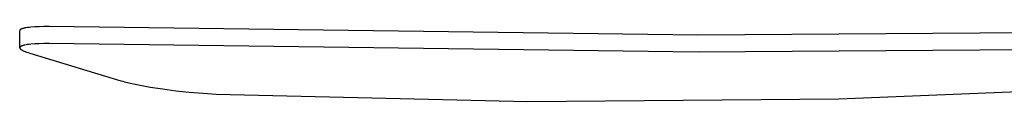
# Model space of a CAD drawing. Header units: millimetres. Extents: x 6056 to 8553, y 3739 to 5380.
# Tile 1 of 42: x 6056 to 6397, y 3811 to 3837. Entities that reach past the tile are written whole.
import ezdxf

# ---------------------------------------------------------------- set-up
doc = ezdxf.new("R2010")
doc.units = ezdxf.units.MM
doc.layers.add('Make2D$Visible$Curvas', color=7, linetype='Continuous')

msp = doc.modelspace()

# ---------------------------------------------------------------- linework, layer by layer
at = {"layer": 'Make2D$Visible$Curvas', "color": 29, "lineweight": -3, "true_color": 0x4d342b}
for p, q in [((6056.04, 3835.51), (6056.03, 3835.5)), ((6056.03, 3835.5), (6056.03, 3835.49)), ((6056.03, 3835.49), (6056.03, 3835.48)), ((6056.03, 3835.48), (6056.03, 3835.47)), ((6056.03, 3829.57), (6056.03, 3835.47)), ((6056.05, 3835.56), (6056.04, 3835.56)), ((6056.04, 3835.56), (6056.04, 3835.55)), ((6056.04, 3835.55), (6056.04, 3835.54)), ((6056.04, 3835.54), (6056.04, 3835.53)), ((6056.04, 3835.53), (6056.04, 3835.52)), ((6056.04, 3835.52), (6056.04, 3835.51)), ((6056.06, 3835.6), (6056.05, 3835.59)), ((6056.05, 3835.59), (6056.05, 3835.58)), ((6056.05, 3835.58), (6056.05, 3835.57)), ((6056.05, 3835.57), (6056.05, 3835.56)), ((6056.07, 3835.62), (6056.06, 3835.61)), ((6056.06, 3835.61), (6056.06, 3835.6)), ((6056.08, 3835.65), (6056.07, 3835.64)), ((6056.07, 3835.64), (6056.07, 3835.63)), ((6056.07, 3835.63), (6056.07, 3835.62)), ((6056.09, 3835.66), (6056.08, 3835.66)), ((6056.08, 3835.66), (6056.08, 3835.65)), ((6056.1, 3835.68), (6056.09, 3835.67)), ((6056.09, 3835.67), (6056.09, 3835.66)), ((6056.11, 3835.69), (6056.1, 3835.68)), ((6056.12, 3835.71), (6056.11, 3835.7)), ((6056.11, 3835.7), (6056.11, 3835.69)), ((6056.13, 3835.72), (6056.12, 3835.71)), ((6056.14, 3835.73), (6056.13, 3835.73)), ((6056.13, 3835.73), (6056.13, 3835.72)), ((6056.15, 3835.74), (6056.14, 3835.73)), ((6056.16, 3835.76), (6056.15, 3835.75)), ((6056.15, 3835.75), (6056.15, 3835.74)), ((6056.18, 3835.78), (6056.16, 3835.76)), ((6056.2, 3835.79), (6056.18, 3835.78)), ((6056.22, 3835.81), (6056.2, 3835.79)), ((6056.24, 3835.83), (6056.22, 3835.81)), ((6056.26, 3835.84), (6056.24, 3835.83)), ((6056.28, 3835.86), (6056.26, 3835.84)), ((6056.3, 3835.88), (6056.28, 3835.86)), ((6056.32, 3835.89), (6056.3, 3835.88)), ((6056.35, 3835.91), (6056.32, 3835.89)), ((6056.38, 3835.93), (6056.35, 3835.91)), ((6056.4, 3835.94), (6056.38, 3835.93)), ((6056.43, 3835.96), (6056.4, 3835.94)), ((6056.49, 3835.99), (6056.43, 3835.96)), ((6056.55, 3836.02), (6056.49, 3835.99)), ((6056.61, 3836.05), (6056.55, 3836.02)), ((6056.67, 3836.08), (6056.61, 3836.05)), ((6056.74, 3836.1), (6056.67, 3836.08)), ((6056.8, 3836.13), (6056.74, 3836.1)), ((6056.87, 3836.15), (6056.8, 3836.13)), ((6056.95, 3836.18), (6056.87, 3836.15)), ((6057.1, 3836.23), (6056.95, 3836.18)), ((6057.27, 3836.27), (6057.1, 3836.23)), ((6057.45, 3836.32), (6057.27, 3836.27)), ((6057.64, 3836.36), (6057.45, 3836.32)), ((6057.85, 3836.41), (6057.64, 3836.36)), ((6058.29, 3836.49), (6057.85, 3836.41)), ((6058.77, 3836.56), (6058.29, 3836.49)), ((6059.3, 3836.63), (6058.77, 3836.56)), ((6059.88, 3836.69), (6059.3, 3836.63)), ((6061.22, 3836.79), (6059.88, 3836.69)), ((6062.74, 3836.86), (6061.22, 3836.79)), ((6064.42, 3836.9), (6062.74, 3836.86)), ((6066.25, 3836.9), (6064.42, 3836.9)), ((6290.55, 3833.91), (6066.25, 3836.9)), ((6514.87, 3835.58), (6290.55, 3833.91)), ((6056.04, 3829.61), (6056.03, 3829.6)), ((6056.03, 3829.6), (6056.03, 3829.59)), ((6056.03, 3829.59), (6056.03, 3829.58)), ((6056.03, 3829.58), (6056.03, 3829.57)), ((6056.03, 3829.57), (6056.03, 3829.56)), ((6056.03, 3829.56), (6056.03, 3829.55)), ((6056.03, 3829.55), (6056.03, 3829.54)), ((6056.03, 3829.54), (6056.03, 3829.54)), ((6056.03, 3829.54), (6056.04, 3829.53)), ((6056.05, 3829.66), (6056.04, 3829.65)), ((6056.04, 3829.65), (6056.04, 3829.64)), ((6056.04, 3829.64), (6056.04, 3829.63)), ((6056.04, 3829.63), (6056.04, 3829.62)), ((6056.04, 3829.62), (6056.04, 3829.61)), ((6056.04, 3829.61), (6056.04, 3829.61)), ((6056.04, 3829.53), (6056.04, 3829.52)), ((6056.04, 3829.52), (6056.04, 3829.51)), ((6056.04, 3829.51), (6056.04, 3829.5)), ((6056.04, 3829.5), (6056.04, 3829.5)), ((6056.04, 3829.5), (6056.04, 3829.49)), ((6056.04, 3829.49), (6056.04, 3829.48)), ((6056.04, 3829.48), (6056.05, 3829.47)), ((6056.06, 3829.7), (6056.05, 3829.69)), ((6056.05, 3829.69), (6056.05, 3829.68)), ((6056.05, 3829.68), (6056.05, 3829.67)), ((6056.05, 3829.67), (6056.05, 3829.66)), ((6056.05, 3829.47), (6056.05, 3829.46)), ((6056.05, 3829.46), (6056.05, 3829.46)), ((6056.05, 3829.46), (6056.05, 3829.45)), ((6056.05, 3829.45), (6056.06, 3829.44)), ((6056.07, 3829.72), (6056.06, 3829.71)), ((6056.06, 3829.71), (6056.06, 3829.7)), ((6056.06, 3829.44), (6056.06, 3829.43)), ((6056.06, 3829.43), (6056.06, 3829.42)), ((6056.06, 3829.42), (6056.07, 3829.41)), ((6056.08, 3829.74), (6056.07, 3829.73)), ((6056.07, 3829.73), (6056.07, 3829.72)), ((6056.07, 3829.72), (6056.07, 3829.72)), ((6056.07, 3829.41), (6056.07, 3829.41)), ((6056.07, 3829.41), (6056.08, 3829.39)), ((6056.09, 3829.76), (6056.08, 3829.75)), ((6056.08, 3829.75), (6056.08, 3829.74)), ((6056.08, 3829.39), (6056.08, 3829.37)), ((6056.08, 3829.37), (6056.09, 3829.36)), ((6056.1, 3829.78), (6056.09, 3829.77)), ((6056.09, 3829.77), (6056.09, 3829.76)), ((6056.09, 3829.36), (6056.1, 3829.34)), ((6056.11, 3829.79), (6056.1, 3829.78)), ((6056.1, 3829.34), (6056.11, 3829.32)), ((6056.12, 3829.8), (6056.11, 3829.8)), ((6056.11, 3829.8), (6056.11, 3829.79)), ((6056.11, 3829.32), (6056.13, 3829.31)), ((6056.13, 3829.81), (6056.12, 3829.8)), ((6056.14, 3829.83), (6056.13, 3829.82)), ((6056.13, 3829.82), (6056.13, 3829.81)), ((6056.13, 3829.31), (6056.14, 3829.29)), ((6056.15, 3829.84), (6056.14, 3829.83)), ((6056.14, 3829.29), (6056.15, 3829.27)), ((6056.16, 3829.86), (6056.15, 3829.85)), ((6056.15, 3829.85), (6056.15, 3829.84)), ((6056.15, 3829.27), (6056.16, 3829.25)), ((6056.18, 3829.87), (6056.16, 3829.86)), ((6056.16, 3829.25), (6056.18, 3829.24)), ((6056.2, 3829.89), (6056.18, 3829.87)), ((6056.18, 3829.24), (6056.19, 3829.22)), ((6056.19, 3829.22), (6056.21, 3829.2)), ((6056.22, 3829.91), (6056.2, 3829.89)), ((6056.21, 3829.2), (6056.22, 3829.19)), ((6056.24, 3829.92), (6056.22, 3829.91)), ((6056.22, 3829.19), (6056.24, 3829.17)), ((6056.26, 3829.94), (6056.24, 3829.92)), ((6056.24, 3829.17), (6056.26, 3829.15)), ((6056.28, 3829.96), (6056.26, 3829.94)), ((6056.26, 3829.15), (6056.28, 3829.13)), ((6056.3, 3829.97), (6056.28, 3829.96)), ((6056.28, 3829.13), (6056.32, 3829.1)), ((6056.32, 3829.99), (6056.3, 3829.97)), ((6056.35, 3830.01), (6056.32, 3829.99)), ((6056.32, 3829.1), (6056.36, 3829.06)), ((6056.38, 3830.02), (6056.35, 3830.01)), ((6056.36, 3829.06), (6056.4, 3829.03)), ((6056.4, 3830.04), (6056.38, 3830.02)), ((6056.43, 3830.06), (6056.4, 3830.04)), ((6056.4, 3829.03), (6056.45, 3828.99)), ((6056.49, 3830.09), (6056.43, 3830.06)), ((6056.45, 3828.99), (6056.5, 3828.95)), ((6056.55, 3830.12), (6056.49, 3830.09)), ((6056.5, 3828.95), (6056.56, 3828.91)), ((6056.61, 3830.15), (6056.55, 3830.12)), ((6056.56, 3828.91), (6056.62, 3828.88)), ((6056.67, 3830.17), (6056.61, 3830.15)), ((6056.62, 3828.88), (6056.68, 3828.84)), ((6056.74, 3830.2), (6056.67, 3830.17)), ((6056.68, 3828.84), (6056.75, 3828.8)), ((6056.8, 3830.22), (6056.74, 3830.2)), ((6056.75, 3828.8), (6056.89, 3828.72)), ((6056.87, 3830.25), (6056.8, 3830.22)), ((6056.95, 3830.28), (6056.87, 3830.25)), ((6056.89, 3828.72), (6057.04, 3828.64)), ((6057.1, 3830.32), (6056.95, 3830.28)), ((6057.04, 3828.64), (6057.2, 3828.56)), ((6057.27, 3830.37), (6057.1, 3830.32)), ((6057.2, 3828.56), (6057.38, 3828.48)), ((6057.45, 3830.42), (6057.27, 3830.37)), ((6057.38, 3828.48), (6057.57, 3828.4)), ((6057.64, 3830.46), (6057.45, 3830.42)), ((6057.57, 3828.4), (6057.98, 3828.24)), ((6057.84, 3830.51), (6057.64, 3830.46)), ((6058.29, 3830.59), (6057.84, 3830.51)), ((6057.98, 3828.24), (6058.43, 3828.08)), ((6058.77, 3830.66), (6058.29, 3830.59)), ((6058.43, 3828.08), (6058.94, 3827.91)), ((6059.3, 3830.73), (6058.77, 3830.66)), ((6059.88, 3830.79), (6059.3, 3830.73)), ((6061.22, 3830.89), (6059.88, 3830.79)), ((6062.74, 3830.96), (6061.22, 3830.89)), ((6064.42, 3831), (6062.74, 3830.96)), ((6066.25, 3831.01), (6064.42, 3831)), ((6290.7, 3828.01), (6066.25, 3831.01)), ((6515.16, 3829.57), (6290.7, 3828.01)), ((6058.94, 3827.91), (6059.49, 3827.74)), ((6059.49, 3827.74), (6091.07, 3818.18)), ((6091.07, 3818.18), (6091.68, 3818)), ((6091.68, 3818), (6092.33, 3817.82)), ((6092.33, 3817.82), (6093.77, 3817.45)), ((6093.77, 3817.45), (6095.37, 3817.08)), ((6095.37, 3817.08), (6097.14, 3816.72)), ((6097.14, 3816.72), (6101.12, 3815.99)), ((6101.12, 3815.99), (6105.53, 3815.31)), ((6105.53, 3815.31), (6110.04, 3814.72)), ((6110.04, 3814.72), (6114.64, 3814.22)), ((6339.35, 3811.93), (6446.95, 3816.33)), ((6114.64, 3814.22), (6119.45, 3813.81)), ((6119.45, 3813.81), (6124.01, 3813.53)), ((6124.01, 3813.53), (6231.67, 3811)), ((6231.67, 3811), (6339.35, 3811.93))]:
    msp.add_line(p, q, dxfattribs=at)

doc.saveas('drawing.dxf')
